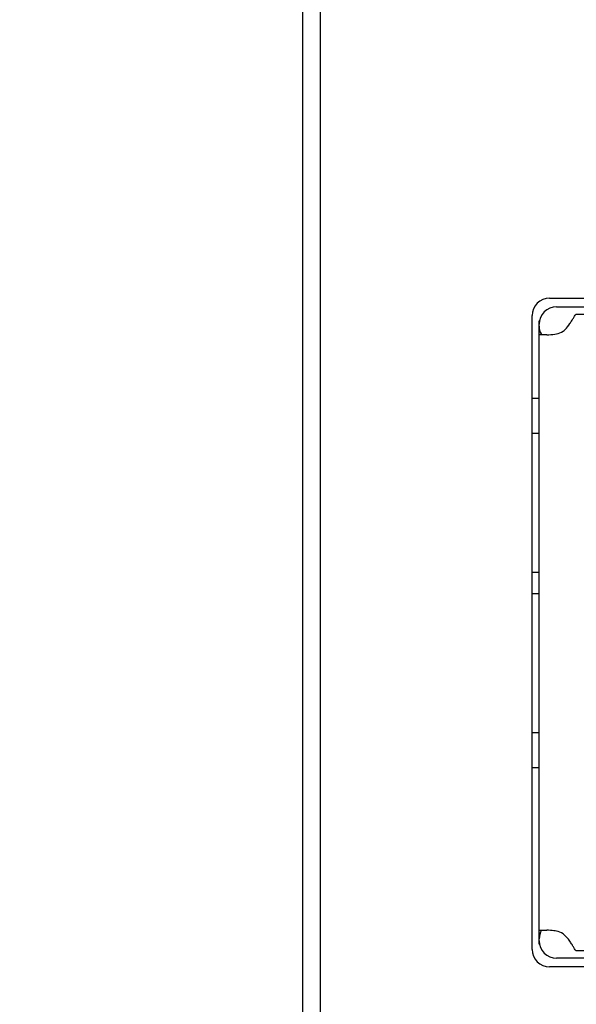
# Model space of a CAD drawing. Header units: millimetres. Extents: x 14 to 562, y 27 to 318.
# Tile 7 of 16: x 61 to 77, y 130 to 158. Entities that reach past the tile are written whole.
import ezdxf

# ---------------------------------------------------------------- set-up
doc = ezdxf.new("R2010")
doc.units = ezdxf.units.MM
doc.header["$LTSCALE"] = 32.67
doc.header["$PDMODE"] = 3
doc.header["$PDSIZE"] = 8
doc.layers.get('0').update_dxf_attribs({"linetype": 'CONTINUOUS', "lineweight": 30})
doc.layers.get('Defpoints').update_dxf_attribs({"linetype": 'CONTINUOUS'})
doc.layers.add('00_COMPONENTS', color=7, linetype='CONTINUOUS')
doc.layers.add('51__DRAFT_DIMS', color=7, linetype='CONTINUOUS')
doc.styles.get("Standard").update_dxf_attribs({"font": 'simfang.ttf'})
doc.dimstyles.new('DIMSTYLE_2', dxfattribs={"dimtxt": 6, "dimasz": 4.5, "dimexe": 2.5, "dimexo": 0, "dimtad": 1, "dimdsep": 46, "dimtxsty": 'STANDARD', "dimblk": '_FILLED', "dimcen": 0.09, "dimclrd": 8, "dimclre": 8, "dimclrt": 7, "dimadec": 0, "dimazin": 0, "dimtp": 0.001, "dimtm": 0.001, "dimtfac": 1, "dimtmove": 1, "dimatfit": 2, "dimldrblk": '_FILLED', "dimfxl": 1, "dimtolj": 1, "dimlwd": 15, "dimlwe": 15, "dimarcsym": 0})

# ---------------------------------------------------------------- blocks, each defined once
blk = doc.blocks.new('_FILLED')
at = {"color": 0, "linetype": 'ByBlock'}
blk.add_solid([(0, 0), (-1, 0.1667), (-1, -0.1667)], dxfattribs=at)
blk = doc.blocks.new('*D5')
at = {"layer": '51__DRAFT_DIMS', "color": 8, "lineweight": 15, "transparency": 16777216}
for p, q in [((36.801, 179.159), (36.801, 80.109)), ((142.301, 105.859), (142.301, 80.109)), ((41.301, 82.609), (137.801, 82.609))]:
    blk.add_line(p, q, dxfattribs=at)
at = {"layer": 'Defpoints', "color": 0, "lineweight": 15, "transparency": 16777216}
for p in [(36.801, 179.159), (142.301, 105.859), (142.301, 82.609)]:
    blk.add_point(p, dxfattribs=at)
at = {"layer": '51__DRAFT_DIMS', "color": 8, "lineweight": 15, "transparency": 16777216, "xscale": 4.5, "yscale": 4.5, "zscale": 4.5, "rotation": 180}
blk.add_blockref('_FILLED', (36.801, 82.609), dxfattribs=at)
at = {"layer": '51__DRAFT_DIMS', "color": 8, "lineweight": 15, "transparency": 16777216, "xscale": 4.5, "yscale": 4.5, "zscale": 4.5}
blk.add_blockref('_FILLED', (142.301, 82.609), dxfattribs=at)
at = {"layer": '51__DRAFT_DIMS', "color": 7, "transparency": 16777216, "insert": (89.628, 89.337), "char_height": 6, "attachment_point": 2}
blk.add_mtext('\\A1;105.5', dxfattribs=at)

msp = doc.modelspace()

# ---------------------------------------------------------------- linework, layer by layer
at = {"layer": '00_COMPONENTS', "color": 7}
for p, q in [((69.567, 100.924), (69.567, 291.393)), ((70.067, 100.924), (70.067, 291.393)), ((76.651, 149.809), (107.001, 149.809)), ((76.151, 131.109), (76.151, 149.309)), ((76.851, 149.559), (107.001, 149.559)), ((77.417, 149.353), (106.651, 149.353)), ((76.362, 149.159), (76.351, 149.159)), ((76.351, 131.259), (76.351, 149.159)), ((76.566, 148.759), (76.351, 148.759)), ((76.351, 146.929), (76.151, 146.929)), ((76.151, 145.929), (76.351, 145.929)), ((76.351, 141.929), (76.151, 141.929)), ((76.151, 141.329), (76.351, 141.329)), ((76.351, 137.329), (76.151, 137.329)), ((76.151, 136.329), (76.351, 136.329)), ((76.351, 131.659), (76.566, 131.659)), ((76.351, 131.259), (76.362, 131.259)), ((106.651, 131.064), (77.417, 131.064)), ((107.001, 130.859), (76.851, 130.859)), ((107.001, 130.609), (76.651, 130.609))]:
    msp.add_line(p, q, dxfattribs=at)
for centre, radius, start, end in [((76.651, 149.309), 0.5, 90, 180), ((76.851, 149.059), 0.5, 90, 180), ((76.651, 149.559), 0.8, 284.4775, 298.955), ((76.651, 130.859), 0.8, 61.045, 75.5225), ((76.851, 131.359), 0.5, 180, 270), ((76.651, 131.109), 0.5, 180, 270)]:
    msp.add_arc(centre, radius, start, end, dxfattribs=at)
for centre, major_axis, start_param, end_param in [((76.851, 149.006), (0.5, 0), 3.141593, 3.602401), ((76.851, 149.006), (0, 0.5), -4.25158, -4.194096), ((76.851, 131.411), (0.5, 0), 2.6233, 3.141593)]:
    msp.add_ellipse(centre, major_axis=major_axis, ratio=1, start_param=start_param, end_param=end_param, dxfattribs=at)
for points, knots in [([(77.232, 149.078), (77.254, 149.11), (77.293, 149.169), (77.342, 149.251), (77.381, 149.311), (77.405, 149.344), (77.417, 149.353)], [0, 0, 0, 0, 0.345109, 0.639044, 0.862021, 1, 1, 1, 1]), ([(77.039, 148.859), (77.058, 148.875), (77.13, 148.941), (77.191, 149.018), (77.232, 149.078)], [0, 0, 0, 0, 0.254946, 1, 1, 1, 1]), ([(76.566, 148.759), (76.588, 148.759), (76.684, 148.761), (76.779, 148.772), (76.851, 148.784)], [0, 0, 0, 0, 0.229212, 1, 1, 1, 1]), ([(76.851, 131.633), (76.826, 131.637), (76.732, 131.651), (76.636, 131.659), (76.566, 131.659)], [0, 0, 0, 0, 0.264998, 1, 1, 1, 1]), ([(77.229, 131.343), (77.216, 131.362), (77.16, 131.44), (77.094, 131.512), (77.039, 131.559)], [0, 0, 0, 0, 0.24268, 1, 1, 1, 1]), ([(77.417, 131.064), (77.405, 131.073), (77.38, 131.107), (77.341, 131.168), (77.291, 131.251), (77.252, 131.311), (77.229, 131.343)], [0, 0, 0, 0, 0.137792, 0.360877, 0.654921, 1, 1, 1, 1])]:
    msp.add_open_spline(points, degree=3, knots=knots, dxfattribs=at)

# ---------------------------------------------------------------- dimensions: what is measured, and where the dimension line sits
at = {"layer": '51__DRAFT_DIMS', "color": 4}
dim = msp.add_linear_dim(base=(142.301, 82.609), p1=(36.801, 179.159), p2=(142.301, 105.859), dimstyle='DIMSTYLE_2', override={"dimpost": '<>'}, dxfattribs=at)
dim.commit()
dim.dimension.update_dxf_attribs({"geometry": '*D5', "text_midpoint": (89.628, 82.609), "dimtype": 160})

doc.saveas('drawing.dxf')
